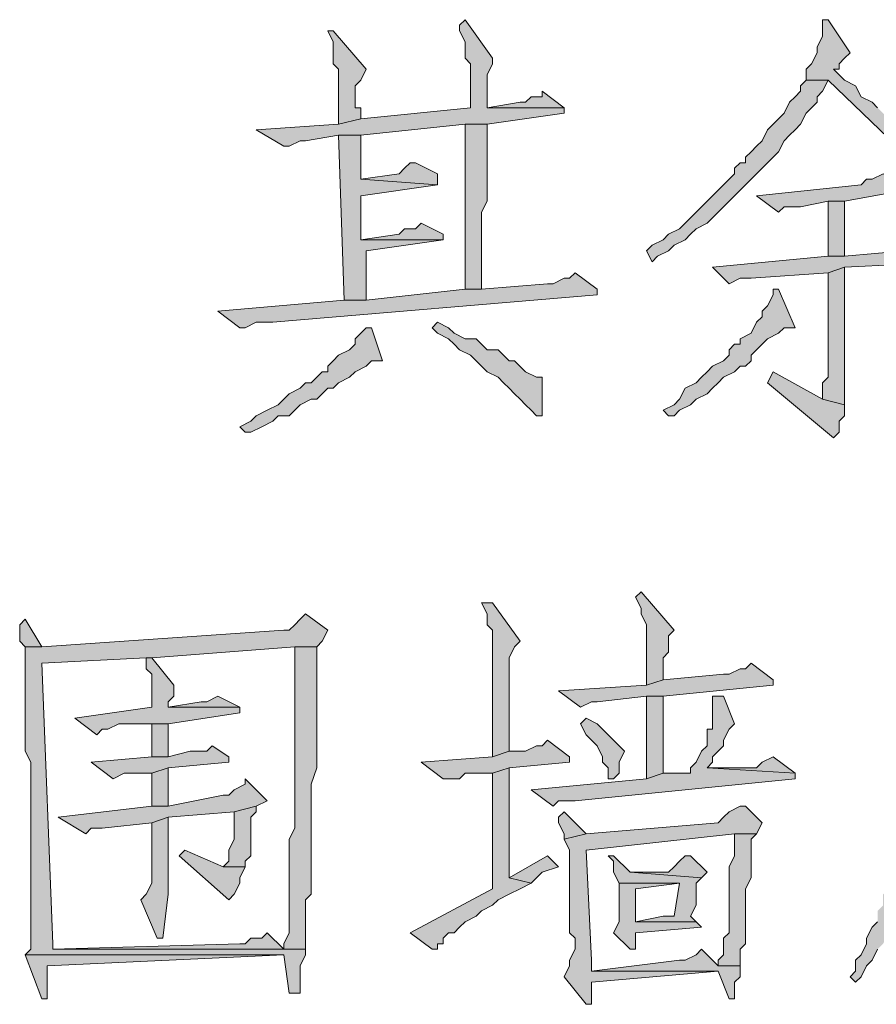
# Model space of a CAD drawing. Extents: x 566443 to 590371, y 3845226 to 3876576.
# Tile 58 of 221: x 586468.65 to 586475.24, y 3853882.23 to 3853889.81. Entities that reach past the tile are written whole.
import ezdxf

# ---------------------------------------------------------------- set-up
doc = ezdxf.new("R2010")
doc.units = 0
doc.layers.add('C00-00-00', color=7, linetype='CONTINUOUS')

msp = doc.modelspace()

# ---------------------------------------------------------------- hatches: boundary and pattern name
at = {"layer": 'C00-00-00'}
h = msp.add_hatch(color=256, dxfattribs=at)
h.dxf.hatch_style = 2
h.paths.add_polyline_path([(586472.0749, 3853889.8096), (586472.0326, 3853889.7673), (586472.0326, 3853889.7249), (586472.0749, 3853889.6403), (586472.0749, 3853889.5133), (586472.1172, 3853889.4709), (586472.1172, 3853889.1323), (586471.2706, 3853889.0476), (586471.1012, 3853889.0053), (586470.4662, 3853888.9629), (586470.6779, 3853888.8359), (586470.7202, 3853888.8359), (586470.8049, 3853888.8783), (586470.8472, 3853888.8783), (586471.1012, 3853888.9206), (586471.2706, 3853888.9206), (586472.0749, 3853889.0053), (586472.2442, 3853889.0053), (586472.8369, 3853889.0899), (586472.8369, 3853889.1323), (586472.2442, 3853889.1323), (586472.2442, 3853889.2593), (586472.2442, 3853889.3863), (586472.2866, 3853889.4709), (586472.2866, 3853889.5133)])
h = msp.add_hatch(color=256, dxfattribs=at)
h.dxf.hatch_style = 2
h.paths.add_polyline_path([(586474.8689, 3853889.8096), (586474.8266, 3853889.8096), (586474.8266, 3853889.7673), (586474.8266, 3853889.6826), (586474.7842, 3853889.5979), (586474.7842, 3853889.5556), (586474.7419, 3853889.4709), (586474.6996, 3853889.4286), (586474.6996, 3853889.3439), (586474.8689, 3853889.3439), (586475.9272, 3853888.3279), (586476.4776, 3853888.3703), (586476.4776, 3853888.4549), (586476.3929, 3853888.4549), (586476.2659, 3853888.4549), (586476.2236, 3853888.4973), (586476.1389, 3853888.4973), (586476.0966, 3853888.5396), (586476.0119, 3853888.5396), (586475.9696, 3853888.5819), (586475.9272, 3853888.6243), (586475.8849, 3853888.6243), (586475.8426, 3853888.6666), (586475.8002, 3853888.6666), (586475.8002, 3853888.7089), (586475.7579, 3853888.7089), (586475.7156, 3853888.7513), (586475.6732, 3853888.7936), (586475.6309, 3853888.7936), (586475.5886, 3853888.8359), (586475.5462, 3853888.8783), (586475.5039, 3853888.9206), (586475.4192, 3853888.9629), (586475.3769, 3853889.0053), (586475.3346, 3853889.0476), (586475.2499, 3853889.1323), (586475.2076, 3853889.1746), (586475.1229, 3853889.2169), (586475.0806, 3853889.3016), (586474.9959, 3853889.3439), (586474.9112, 3853889.4286), (586474.9536, 3853889.4286), (586474.9536, 3853889.4709), (586474.9959, 3853889.5133), (586475.0382, 3853889.5556)])
h = msp.add_hatch(color=256, dxfattribs=at)
h.dxf.hatch_style = 2
h.paths.add_polyline_path([(586471.0589, 3853889.7249), (586471.0166, 3853889.7249), (586471.0589, 3853889.6403), (586471.0589, 3853889.4709), (586471.1012, 3853889.4286), (586471.1012, 3853889.0053), (586471.2706, 3853889.0476), (586471.2706, 3853889.1323), (586471.2282, 3853889.1323), (586471.2282, 3853889.3016), (586471.2706, 3853889.3439), (586471.3129, 3853889.4286)])
h = msp.add_hatch(color=256, dxfattribs=at)
h.dxf.hatch_style = 2
h.paths.add_polyline_path([(586474.6996, 3853889.3439), (586474.6572, 3853889.3016), (586474.6572, 3853889.2593), (586474.6149, 3853889.2169), (586474.5726, 3853889.1746), (586474.5302, 3853889.0899), (586474.4879, 3853889.0476), (586474.4456, 3853889.0053), (586474.4032, 3853888.9629), (586474.3609, 3853888.8783), (586474.3186, 3853888.8359), (586474.2762, 3853888.7936), (586474.2339, 3853888.7513), (586474.2339, 3853888.7089), (586474.1916, 3853888.7089), (586474.1492, 3853888.6666), (586474.1492, 3853888.6243), (586474.1069, 3853888.5819), (586474.0646, 3853888.5396), (586474.0222, 3853888.4973), (586473.9799, 3853888.4549), (586473.8952, 3853888.3703), (586473.8529, 3853888.3279), (586473.8106, 3853888.2856), (586473.7682, 3853888.2433), (586473.7259, 3853888.2009), (586473.6412, 3853888.1586), (586473.5989, 3853888.1163), (586473.5142, 3853888.0739), (586473.4719, 3853888.0316), (586473.5142, 3853887.9469), (586473.5566, 3853887.9893), (586473.6412, 3853888.0316), (586473.6836, 3853888.0739), (586473.7682, 3853888.1163), (586473.8106, 3853888.1586), (586473.8529, 3853888.2009), (586473.9376, 3853888.2433), (586473.9799, 3853888.2856), (586474.0222, 3853888.3279), (586474.0646, 3853888.3703), (586474.1069, 3853888.4126), (586474.1492, 3853888.4549), (586474.1916, 3853888.4973), (586474.2339, 3853888.5396), (586474.2762, 3853888.5819), (586474.3186, 3853888.6243), (586474.3609, 3853888.6666), (586474.4032, 3853888.7089), (586474.4456, 3853888.7513), (586474.4879, 3853888.7936), (586474.5302, 3853888.8783), (586474.5726, 3853888.9206), (586474.6149, 3853888.9629), (586474.6572, 3853889.0053), (586474.6996, 3853889.0899), (586474.7419, 3853889.1323), (586474.7842, 3853889.1746), (586474.7842, 3853889.2169), (586474.8266, 3853889.2593), (586474.8689, 3853889.3439)])
h = msp.add_hatch(color=256, dxfattribs=at)
h.dxf.hatch_style = 2
h.paths.add_polyline_path([(586472.6676, 3853889.2593), (586472.6676, 3853889.2169), (586472.5829, 3853889.2169), (586472.5406, 3853889.1746), (586472.4982, 3853889.1746), (586472.2442, 3853889.1323), (586472.8369, 3853889.1323)])
h = msp.add_hatch(color=256, dxfattribs=at)
h.dxf.hatch_style = 2
h.paths.add_polyline_path([(586472.2442, 3853889.0053), (586472.0749, 3853889.0053), (586472.0749, 3853887.7353), (586472.2019, 3853887.7353), (586472.2019, 3853887.8623), (586472.2019, 3853888.3279), (586472.2442, 3853888.4126)])
h = msp.add_hatch(color=256, dxfattribs=at)
h.dxf.hatch_style = 2
h.paths.add_polyline_path([(586471.2706, 3853888.9206), (586471.1012, 3853888.9206), (586471.1436, 3853887.6506), (586471.3129, 3853887.6506), (586471.3129, 3853887.6929), (586471.3129, 3853888.0316), (586471.9056, 3853888.1163), (586471.2706, 3853888.1163), (586471.2706, 3853888.1586), (586471.2706, 3853888.4549), (586471.8632, 3853888.5396), (586471.2706, 3853888.5819)])
h = msp.add_hatch(color=256, dxfattribs=at)
h.dxf.hatch_style = 2
h.paths.add_polyline_path([(586471.6939, 3853888.7089), (586471.6516, 3853888.7089), (586471.6092, 3853888.6666), (586471.5669, 3853888.6243), (586471.2706, 3853888.5819), (586471.8632, 3853888.5396), (586471.8632, 3853888.6243)])
h = msp.add_hatch(color=256, dxfattribs=at)
h.dxf.hatch_style = 2
h.paths.add_polyline_path([(586475.2922, 3853888.6243), (586475.2076, 3853888.5819), (586475.1652, 3853888.5819), (586475.1229, 3853888.5396), (586474.3186, 3853888.4549), (586474.4879, 3853888.3279), (586474.5302, 3853888.3703), (586474.6572, 3853888.3703), (586474.8689, 3853888.4126), (586474.9959, 3853888.4126), (586475.4616, 3853888.4973), (586475.4616, 3853888.5396)])
h = msp.add_hatch(color=256, dxfattribs=at)
h.dxf.hatch_style = 2
h.paths.add_polyline_path([(586474.9959, 3853887.9893), (586474.9959, 3853888.4126), (586474.8689, 3853888.4126), (586474.8689, 3853887.9893)])
h = msp.add_hatch(color=256, dxfattribs=at)
h.dxf.hatch_style = 2
h.paths.add_polyline_path([(586471.7362, 3853888.2433), (586471.6939, 3853888.2009), (586471.6092, 3853888.2009), (586471.5669, 3853888.1586), (586471.2706, 3853888.1163), (586471.9056, 3853888.1163), (586471.9056, 3853888.1586)])
h = msp.add_hatch(color=256, dxfattribs=at)
h.dxf.hatch_style = 2
h.paths.add_polyline_path([(586475.6732, 3853888.1163), (586475.6309, 3853888.1163), (586475.5886, 3853888.0739), (586475.5039, 3853888.0739), (586475.4616, 3853888.0316), (586474.9959, 3853887.9893), (586474.8689, 3853887.9893), (586473.9799, 3853887.9046), (586474.1069, 3853887.7776), (586474.1916, 3853887.8199), (586474.2762, 3853887.8199), (586474.8689, 3853887.8623), (586474.9959, 3853887.9046), (586475.8426, 3853887.9469), (586475.8426, 3853888.0316)])
h = msp.add_hatch(color=256, dxfattribs=at)
h.dxf.hatch_style = 2
h.paths.add_polyline_path([(586472.9216, 3853887.8623), (586472.8792, 3853887.8199), (586472.8369, 3853887.8199), (586472.7522, 3853887.7776), (586472.7099, 3853887.7776), (586472.2019, 3853887.7353), (586472.0749, 3853887.7353), (586471.3129, 3853887.6506), (586471.1436, 3853887.6506), (586470.1699, 3853887.5659), (586470.3392, 3853887.4389), (586470.3816, 3853887.4389), (586470.4662, 3853887.4813), (586470.5932, 3853887.4813), (586473.0909, 3853887.6929), (586473.0909, 3853887.7353)])
h = msp.add_hatch(color=256, dxfattribs=at)
h.dxf.hatch_style = 2
h.paths.add_polyline_path([(586474.9959, 3853887.9046), (586474.8689, 3853887.8623), (586474.8689, 3853887.0579), (586474.8266, 3853887.0156), (586474.8266, 3853886.8886), (586474.9959, 3853886.8463)])
h = msp.add_hatch(color=256, dxfattribs=at)
h.dxf.hatch_style = 2
h.paths.add_polyline_path([(586474.4879, 3853887.7353), (586474.4456, 3853887.7353), (586474.4456, 3853887.6929), (586474.4032, 3853887.6083), (586474.3609, 3853887.5659), (586474.3609, 3853887.5236), (586474.3186, 3853887.4813), (586474.2762, 3853887.3966), (586474.1916, 3853887.3543), (586474.1916, 3853887.3119), (586474.1492, 3853887.3119), (586474.1069, 3853887.2696), (586474.1069, 3853887.2273), (586474.0646, 3853887.1849), (586473.9799, 3853887.1426), (586473.9376, 3853887.1003), (586473.8952, 3853887.0579), (586473.8529, 3853887.0156), (586473.7682, 3853886.9733), (586473.7259, 3853886.8886), (586473.6836, 3853886.8463), (586473.5989, 3853886.8039), (586473.6412, 3853886.7616), (586473.6836, 3853886.7616), (586473.7259, 3853886.8039), (586473.8106, 3853886.8463), (586473.8529, 3853886.8886), (586473.9376, 3853886.9309), (586473.9799, 3853886.9733), (586474.0222, 3853887.0156), (586474.0646, 3853887.0579), (586474.1492, 3853887.1003), (586474.1916, 3853887.1426), (586474.2339, 3853887.1426), (586474.2762, 3853887.1849), (586474.2762, 3853887.2273), (586474.3609, 3853887.3119), (586474.4032, 3853887.3543), (586474.4879, 3853887.3966), (586474.5302, 3853887.4389), (586474.6149, 3853887.4389)])
h = msp.add_hatch(color=256, dxfattribs=at)
h.dxf.hatch_style = 2
h.paths.add_polyline_path([(586471.8632, 3853887.4813), (586471.8209, 3853887.4389), (586471.8632, 3853887.3966), (586471.9479, 3853887.3543), (586471.9902, 3853887.3119), (586472.0326, 3853887.2696), (586472.1172, 3853887.2273), (586472.1596, 3853887.1849), (586472.2019, 3853887.1426), (586472.2442, 3853887.1003), (586472.3289, 3853887.0579), (586472.3712, 3853887.0156), (586472.4136, 3853886.9733), (586472.4559, 3853886.9309), (586472.4982, 3853886.8886), (586472.5406, 3853886.8463), (586472.5829, 3853886.8039), (586472.6252, 3853886.7616), (586472.6676, 3853886.7616), (586472.6676, 3853886.8463), (586472.6676, 3853887.0579), (586472.6252, 3853887.0579), (586472.5406, 3853887.1003), (586472.4559, 3853887.1849), (586472.4136, 3853887.1849), (586472.3712, 3853887.2273), (586472.3289, 3853887.2696), (586472.2442, 3853887.2696), (586472.2019, 3853887.3119), (586472.1596, 3853887.3543), (586472.0749, 3853887.3543), (586471.9902, 3853887.3966), (586471.9479, 3853887.4389)])
h = msp.add_hatch(color=256, dxfattribs=at)
h.dxf.hatch_style = 2
h.paths.add_polyline_path([(586471.3129, 3853887.4389), (586471.2706, 3853887.3966), (586471.2282, 3853887.3543), (586471.2282, 3853887.3119), (586471.1859, 3853887.2696), (586471.1012, 3853887.2273), (586471.0589, 3853887.1849), (586471.0166, 3853887.1426), (586471.0166, 3853887.1003), (586470.9742, 3853887.1003), (586470.9319, 3853887.0579), (586470.8896, 3853887.0156), (586470.8472, 3853887.0156), (586470.8049, 3853886.9733), (586470.7202, 3853886.9309), (586470.6779, 3853886.8886), (586470.6356, 3853886.8463), (586470.5509, 3853886.8039), (586470.4662, 3853886.7616), (586470.4239, 3853886.7193), (586470.3392, 3853886.6769), (586470.3816, 3853886.6346), (586470.4239, 3853886.6346), (586470.5086, 3853886.6769), (586470.5932, 3853886.7193), (586470.6356, 3853886.7616), (586470.7202, 3853886.7616), (586470.7626, 3853886.8039), (586470.8049, 3853886.8463), (586470.8896, 3853886.8886), (586470.9319, 3853886.8886), (586470.9742, 3853886.9309), (586471.0166, 3853886.9733), (586471.0589, 3853886.9733), (586471.1012, 3853887.0156), (586471.1859, 3853887.0579), (586471.2282, 3853887.1003), (586471.3129, 3853887.1426), (586471.3552, 3853887.1849), (586471.4399, 3853887.1849), (586471.3552, 3853887.4389)])
h = msp.add_hatch(color=256, dxfattribs=at)
h.dxf.hatch_style = 2
h.paths.add_polyline_path([(586474.4456, 3853887.1003), (586474.4032, 3853887.0156), (586474.9112, 3853886.5923), (586474.9536, 3853886.6346), (586474.9536, 3853886.7193), (586474.9959, 3853886.7616), (586474.9959, 3853886.8463), (586474.8266, 3853886.8886)])
h = msp.add_hatch(color=256, dxfattribs=at)
h.dxf.hatch_style = 2
h.paths.add_polyline_path([(586473.4296, 3853885.4069), (586473.3872, 3853885.3646), (586473.4296, 3853885.2799), (586473.4296, 3853885.2376), (586473.4719, 3853885.1529), (586473.4719, 3853884.6873), (586473.5989, 3853884.7296), (586473.5989, 3853884.8989), (586473.6412, 3853884.9413), (586473.6412, 3853885.0683), (586473.6836, 3853885.1106)])
h = msp.add_hatch(color=256, dxfattribs=at)
h.dxf.hatch_style = 2
h.paths.add_polyline_path([(586472.2866, 3853885.3223), (586472.2019, 3853885.3223), (586472.2442, 3853885.2376), (586472.2442, 3853885.1529), (586472.2866, 3853885.1106), (586472.2866, 3853884.1369), (586472.4136, 3853884.1793), (586472.4136, 3853884.8566), (586472.4136, 3853884.8989), (586472.4559, 3853884.9836), (586472.4982, 3853885.0259)])
h = msp.add_hatch(color=256, dxfattribs=at)
h.dxf.hatch_style = 2
h.paths.add_polyline_path([(586477.3666, 3853885.2799), (586477.3666, 3853885.2376), (586477.2819, 3853885.1953), (586477.2396, 3853885.1953), (586477.1972, 3853885.1529), (586475.6732, 3853885.0683), (586475.5462, 3853884.9836), (586475.5462, 3853884.2216), (586475.5039, 3853884.1369), (586475.5039, 3853883.8406), (586475.4616, 3853883.7983), (586475.4616, 3853883.5866), (586475.4192, 3853883.5443), (586475.4192, 3853883.3749), (586475.3769, 3853883.2903), (586475.3769, 3853883.2479), (586475.3346, 3853883.2056), (586475.3346, 3853883.1209), (586475.2922, 3853883.0786), (586475.2922, 3853882.9939), (586475.2499, 3853882.9516), (586475.2499, 3853882.8669), (586475.2076, 3853882.8246), (586475.1652, 3853882.7399), (586475.1652, 3853882.6976), (586475.1229, 3853882.6129), (586475.0806, 3853882.5706), (586475.0806, 3853882.4859), (586475.0382, 3853882.4436), (586475.0806, 3853882.4013), (586475.1229, 3853882.4436), (586475.1652, 3853882.5283), (586475.2076, 3853882.5706), (586475.2499, 3853882.6553), (586475.2922, 3853882.6976), (586475.3346, 3853882.7823), (586475.3346, 3853882.8246), (586475.3769, 3853882.9093), (586475.4192, 3853882.9516), (586475.4192, 3853883.0363), (586475.4616, 3853883.0786), (586475.4616, 3853883.1209), (586475.5039, 3853883.2056), (586475.5039, 3853883.2479), (586475.5462, 3853883.3326), (586475.5462, 3853883.3749), (586475.5886, 3853883.4173), (586475.5886, 3853883.5866), (586475.6309, 3853883.6289), (586475.6309, 3853883.9253), (586475.6732, 3853883.9676), (586475.6732, 3853884.6449), (586475.7156, 3853884.7296), (586475.7156, 3853884.9413), (586476.4352, 3853884.9836), (586477.5782, 3853885.1106)])
h = msp.add_hatch(color=256, dxfattribs=at)
h.dxf.hatch_style = 2
h.paths.add_polyline_path([(586468.6882, 3853885.1953), (586468.6459, 3853885.1529), (586468.6459, 3853885.0259), (586468.6882, 3853884.9836), (586468.8152, 3853884.9836)])
h = msp.add_hatch(color=256, dxfattribs=at)
h.dxf.hatch_style = 2
h.paths.add_polyline_path([(586470.8472, 3853885.2376), (586470.8049, 3853885.1953), (586470.7626, 3853885.1529), (586470.7202, 3853885.1106), (586470.6779, 3853885.1106), (586468.8152, 3853884.9836), (586468.6882, 3853884.9836), (586468.6882, 3853884.8989), (586468.6882, 3853884.1793), (586468.7306, 3853884.0946), (586468.7306, 3853883.7136), (586468.7306, 3853883.6289), (586468.7306, 3853882.6553), (586468.6882, 3853882.6129), (586470.6779, 3853882.6129), (586470.7202, 3853882.3166), (586470.8049, 3853882.3166), (586470.8049, 3853882.3589), (586470.8049, 3853882.5283), (586470.8472, 3853882.6129), (586470.8472, 3853882.6553), (586468.8999, 3853882.6553), (586468.8999, 3853882.6976), (586468.8152, 3853884.8566), (586469.6196, 3853884.8989), (586469.6619, 3853884.8989), (586470.7626, 3853884.9836), (586470.9319, 3853884.9836), (586470.9742, 3853885.0259), (586471.0166, 3853885.1106)])
h = msp.add_hatch(color=256, dxfattribs=at)
h.dxf.hatch_style = 2
h.paths.add_polyline_path([(586470.9319, 3853884.9836), (586470.7626, 3853884.9836), (586470.7626, 3853884.8566), (586470.7626, 3853883.5866), (586470.7202, 3853883.5019), (586470.7202, 3853883.0363), (586470.7202, 3853882.9939), (586470.7202, 3853882.7823), (586470.6779, 3853882.6976), (586470.6779, 3853882.6553), (586468.8999, 3853882.6553), (586470.8472, 3853882.6553), (586470.8472, 3853882.6976), (586470.8472, 3853883.0363), (586470.8896, 3853883.0786), (586470.8896, 3853883.9253), (586470.9319, 3853884.0523)])
h = msp.add_hatch(color=256, dxfattribs=at)
h.dxf.hatch_style = 2
h.paths.add_polyline_path([(586469.6619, 3853884.8989), (586469.6196, 3853884.8989), (586469.6196, 3853884.8143), (586469.6619, 3853884.7719), (586469.6619, 3853884.5179), (586469.0692, 3853884.4333), (586469.2386, 3853884.3063), (586469.2809, 3853884.3486), (586469.3232, 3853884.3486), (586469.4079, 3853884.3909), (586469.7889, 3853884.3909), (586470.3392, 3853884.4756), (586470.3392, 3853884.5179), (586469.7889, 3853884.5179), (586469.7889, 3853884.5603), (586469.8312, 3853884.6026), (586469.8312, 3853884.6873)])
h = msp.add_hatch(color=256, dxfattribs=at)
h.dxf.hatch_style = 2
h.paths.add_polyline_path([(586474.2762, 3853884.8566), (586474.2339, 3853884.8143), (586474.1916, 3853884.8143), (586474.1069, 3853884.7719), (586474.0646, 3853884.7719), (586473.5989, 3853884.7296), (586473.4719, 3853884.6873), (586472.7946, 3853884.6449), (586472.9639, 3853884.5179), (586473.0486, 3853884.5603), (586473.0909, 3853884.5603), (586473.4719, 3853884.6026), (586473.5989, 3853884.6026), (586474.4456, 3853884.6873), (586474.4456, 3853884.7296)])
h = msp.add_hatch(color=256, dxfattribs=at)
h.dxf.hatch_style = 2
h.paths.add_polyline_path([(586470.1699, 3853884.6026), (586470.0852, 3853884.5603), (586470.0429, 3853884.5603), (586469.7889, 3853884.5179), (586470.3392, 3853884.5179)])
h = msp.add_hatch(color=256, dxfattribs=at)
h.dxf.hatch_style = 2
h.paths.add_polyline_path([(586474.0646, 3853884.6026), (586473.9799, 3853884.6026), (586473.9799, 3853884.5603), (586473.9799, 3853884.3486), (586473.9376, 3853884.3486), (586473.9376, 3853884.2216), (586473.8952, 3853884.1793), (586473.8529, 3853884.0946), (586473.8106, 3853884.0523), (586473.8106, 3853884.0099), (586473.5989, 3853884.0099), (586473.4719, 3853883.9676), (586472.5829, 3853883.8829), (586472.7522, 3853883.7559), (586472.7946, 3853883.7983), (586472.9216, 3853883.7983), (586474.6149, 3853883.9676), (586474.6149, 3853884.0099), (586473.9376, 3853884.0523), (586473.9799, 3853884.0946), (586473.9799, 3853884.1369), (586474.0222, 3853884.1793), (586474.0646, 3853884.2216), (586474.0646, 3853884.2639), (586474.1069, 3853884.3486), (586474.1492, 3853884.3909)])
h = msp.add_hatch(color=256, dxfattribs=at)
h.dxf.hatch_style = 2
h.paths.add_polyline_path([(586473.5989, 3853884.6026), (586473.4719, 3853884.6026), (586473.4719, 3853883.9676), (586473.5989, 3853884.0099)])
h = msp.add_hatch(color=256, dxfattribs=at)
h.dxf.hatch_style = 2
h.paths.add_polyline_path([(586469.7889, 3853884.3909), (586469.6619, 3853884.3909), (586469.6619, 3853884.3486), (586469.6619, 3853884.1369), (586469.7889, 3853884.1369)])
h = msp.add_hatch(color=256, dxfattribs=at)
h.dxf.hatch_style = 2
h.paths.add_polyline_path([(586473.0062, 3853884.4333), (586472.9639, 3853884.3909), (586473.0062, 3853884.3063), (586473.0486, 3853884.2639), (586473.0909, 3853884.2216), (586473.1332, 3853884.1369), (586473.1332, 3853884.0946), (586473.1756, 3853884.0523), (586473.1756, 3853883.9676), (586473.2179, 3853883.9676), (586473.2602, 3853884.0099), (586473.2602, 3853884.0946), (586473.3026, 3853884.1793), (586473.2602, 3853884.2216), (586473.2179, 3853884.2639), (586473.1756, 3853884.3063), (586473.1332, 3853884.3486), (586473.0909, 3853884.3909)])
h = msp.add_hatch(color=256, dxfattribs=at)
h.dxf.hatch_style = 2
h.paths.add_polyline_path([(586470.1276, 3853884.2216), (586470.0852, 3853884.1793), (586469.9582, 3853884.1793), (586469.7889, 3853884.1369), (586469.6619, 3853884.1369), (586469.1962, 3853884.0946), (586469.3656, 3853883.9676), (586469.4502, 3853884.0099), (586469.6619, 3853884.0099), (586469.7889, 3853884.0523), (586470.2546, 3853884.0946), (586470.2546, 3853884.1369)])
h = msp.add_hatch(color=256, dxfattribs=at)
h.dxf.hatch_style = 2
h.paths.add_polyline_path([(586472.7099, 3853884.2639), (586472.6676, 3853884.2216), (586472.6252, 3853884.2216), (586472.5406, 3853884.1793), (586472.4136, 3853884.1793), (586472.2866, 3853884.1369), (586471.7362, 3853884.0946), (586471.9056, 3853883.9676), (586472.0326, 3853883.9676), (586472.0749, 3853884.0099), (586472.2866, 3853884.0099), (586472.4136, 3853884.0523), (586472.8792, 3853884.0946), (586472.8792, 3853884.1369)])
h = msp.add_hatch(color=256, dxfattribs=at)
h.dxf.hatch_style = 2
h.paths.add_polyline_path([(586474.4456, 3853884.1369), (586474.3609, 3853884.0946), (586474.3186, 3853884.0523), (586473.9376, 3853884.0523), (586474.6149, 3853884.0099)])
h = msp.add_hatch(color=256, dxfattribs=at)
h.dxf.hatch_style = 2
h.paths.add_polyline_path([(586469.7889, 3853884.0523), (586469.6619, 3853884.0099), (586469.6619, 3853883.7559), (586469.7889, 3853883.7559)])
h = msp.add_hatch(color=256, dxfattribs=at)
h.dxf.hatch_style = 2
h.paths.add_polyline_path([(586472.4136, 3853884.0523), (586472.2866, 3853884.0099), (586472.2866, 3853883.1209), (586471.6516, 3853882.7823), (586471.8209, 3853882.6553), (586471.8632, 3853882.6553), (586471.8632, 3853882.6976), (586471.9056, 3853882.6976), (586471.9056, 3853882.7399), (586471.9479, 3853882.7823), (586471.9902, 3853882.7823), (586472.0326, 3853882.8246), (586472.0749, 3853882.8669), (586472.1596, 3853882.9093), (586472.2019, 3853882.9516), (586472.2866, 3853882.9939), (586472.3289, 3853883.0363), (586472.4136, 3853883.0786), (586472.4982, 3853883.1209), (586472.5829, 3853883.1633), (586472.4136, 3853883.2056), (586472.4136, 3853883.6289), (586472.4136, 3853883.7136)])
h = msp.add_hatch(color=256, dxfattribs=at)
h.dxf.hatch_style = 2
h.paths.add_polyline_path([(586470.3816, 3853883.9676), (586470.3816, 3853883.9253), (586470.2969, 3853883.8829), (586470.2546, 3853883.8406), (586470.2122, 3853883.8406), (586469.7889, 3853883.7559), (586469.6619, 3853883.7559), (586468.9422, 3853883.6713), (586469.1539, 3853883.5443), (586469.1962, 3853883.5866), (586469.2809, 3853883.5866), (586469.6619, 3853883.6289), (586469.7889, 3853883.6713), (586470.2969, 3853883.7136), (586470.4662, 3853883.7559), (586470.5509, 3853883.7983)])
h = msp.add_hatch(color=256, dxfattribs=at)
h.dxf.hatch_style = 2
h.paths.add_polyline_path([(586470.4662, 3853883.7559), (586470.2969, 3853883.7136), (586470.2969, 3853883.5019), (586470.2546, 3853883.4173), (586470.2546, 3853883.3326), (586470.2122, 3853883.2903), (586470.3816, 3853883.2903), (586470.3816, 3853883.3326), (586470.4239, 3853883.3749), (586470.4239, 3853883.6713), (586470.4662, 3853883.7136)])
h = msp.add_hatch(color=256, dxfattribs=at)
h.dxf.hatch_style = 2
h.paths.add_polyline_path([(586474.2339, 3853883.7559), (586474.1916, 3853883.7559), (586474.1069, 3853883.7136), (586474.0646, 3853883.6713), (586474.0222, 3853883.6289), (586473.0062, 3853883.5443), (586472.8369, 3853883.5019), (586472.8792, 3853883.4173), (586472.8792, 3853882.7823), (586472.9216, 3853882.7399), (586472.9216, 3853882.6553), (586472.8792, 3853882.5706), (586472.8792, 3853882.5283), (586472.8369, 3853882.4436), (586473.0062, 3853882.2319), (586473.0486, 3853882.2319), (586473.0486, 3853882.4013), (586474.0222, 3853882.4859), (586473.0486, 3853882.4859), (586473.0486, 3853882.5706), (586473.0062, 3853883.4173), (586474.1492, 3853883.5443), (586474.3186, 3853883.5443), (586474.3609, 3853883.6289)])
h = msp.add_hatch(color=256, dxfattribs=at)
h.dxf.hatch_style = 2
h.paths.add_polyline_path([(586472.8369, 3853883.7136), (586472.7946, 3853883.6713), (586472.7946, 3853883.6289), (586472.8369, 3853883.5443), (586472.8369, 3853883.5019), (586473.0062, 3853883.5443)])
h = msp.add_hatch(color=256, dxfattribs=at)
h.dxf.hatch_style = 2
h.paths.add_polyline_path([(586469.7889, 3853883.6713), (586469.6619, 3853883.6289), (586469.6619, 3853883.1633), (586469.6196, 3853883.0786), (586469.5772, 3853883.0363), (586469.7042, 3853882.7399), (586469.7466, 3853882.7399), (586469.7889, 3853883.0786)])
h = msp.add_hatch(color=256, dxfattribs=at)
h.dxf.hatch_style = 2
h.paths.add_polyline_path([(586474.3186, 3853883.5443), (586474.1492, 3853883.5443), (586474.1492, 3853883.5019), (586474.1492, 3853883.3749), (586474.1069, 3853883.2903), (586474.1069, 3853882.7823), (586474.0646, 3853882.7399), (586474.0646, 3853882.6129), (586474.0222, 3853882.5706), (586474.0222, 3853882.5283), (586474.1916, 3853882.5283), (586474.1916, 3853882.6553), (586474.2339, 3853882.6976), (586474.2339, 3853882.9093), (586474.2339, 3853882.9939), (586474.2339, 3853883.1209), (586474.2762, 3853883.2056), (586474.2762, 3853883.5019)])
h = msp.add_hatch(color=256, dxfattribs=at)
h.dxf.hatch_style = 2
h.paths.add_polyline_path([(586469.9159, 3853883.4173), (586469.8736, 3853883.3749), (586470.2546, 3853883.0363), (586470.2969, 3853883.0786), (586470.3392, 3853883.1633), (586470.3392, 3853883.2056), (586470.3816, 3853883.2903), (586470.2122, 3853883.2903)])
h = msp.add_hatch(color=256, dxfattribs=at)
h.dxf.hatch_style = 2
h.paths.add_polyline_path([(586472.7099, 3853883.3749), (586472.4136, 3853883.2056), (586472.5829, 3853883.1633), (586472.6676, 3853883.2479), (586472.7946, 3853883.2903)])
h = msp.add_hatch(color=256, dxfattribs=at)
h.dxf.hatch_style = 2
h.paths.add_polyline_path([(586473.2179, 3853883.3749), (586473.1756, 3853883.3749), (586473.2179, 3853883.3326), (586473.2179, 3853883.2479), (586473.2602, 3853883.1633), (586473.7259, 3853883.1633), (586473.6836, 3853882.9093), (586473.5989, 3853882.9093), (586473.3872, 3853882.8669), (586473.8529, 3853882.8669), (586473.8106, 3853882.9093), (586473.8529, 3853882.9939), (586473.8529, 3853883.1633), (586473.8952, 3853883.2056), (586473.3449, 3853883.2479)])
h = msp.add_hatch(color=256, dxfattribs=at)
h.dxf.hatch_style = 2
h.paths.add_polyline_path([(586473.8106, 3853883.3749), (586473.7682, 3853883.3749), (586473.7259, 3853883.3326), (586473.6836, 3853883.2903), (586473.6412, 3853883.2479), (586473.3449, 3853883.2479), (586473.8952, 3853883.2056), (586473.9376, 3853883.2479)])
h = msp.add_hatch(color=256, dxfattribs=at)
h.dxf.hatch_style = 2
h.paths.add_polyline_path([(586473.2602, 3853883.1633), (586473.2602, 3853882.8669), (586473.2179, 3853882.7823), (586473.3449, 3853882.6553), (586473.3872, 3853882.6553), (586473.3872, 3853882.6976), (586473.3872, 3853882.7823), (586473.8952, 3853882.8246), (586473.8529, 3853882.8669), (586473.3872, 3853882.8669), (586473.3872, 3853882.9093), (586473.3872, 3853883.1209), (586473.7259, 3853883.1633)])
h = msp.add_hatch(color=256, dxfattribs=at)
h.dxf.hatch_style = 2
h.paths.add_polyline_path([(586470.5509, 3853882.7823), (586470.5086, 3853882.7399), (586470.4239, 3853882.7399), (586470.3816, 3853882.6976), (586470.3392, 3853882.6976), (586468.8999, 3853882.6553), (586470.6779, 3853882.6553)])
h = msp.add_hatch(color=256, dxfattribs=at)
h.dxf.hatch_style = 2
h.paths.add_polyline_path([(586473.8952, 3853882.6553), (586473.8529, 3853882.6129), (586473.7682, 3853882.5706), (586473.7259, 3853882.5706), (586473.0486, 3853882.4859), (586474.0222, 3853882.4859), (586474.1069, 3853882.2743), (586474.1492, 3853882.2743), (586474.1492, 3853882.3166), (586474.1492, 3853882.4013), (586474.1916, 3853882.4436), (586474.1916, 3853882.5283), (586474.0222, 3853882.5283)])
h = msp.add_hatch(color=256, dxfattribs=at)
h.dxf.hatch_style = 2
h.paths.add_polyline_path([(586468.6882, 3853882.6129), (586468.8152, 3853882.2743), (586468.8576, 3853882.2743), (586468.8576, 3853882.5283), (586470.6779, 3853882.6129)])

# ---------------------------------------------------------------- linework, layer by layer
at = {"layer": 'C00-00-00', "lineweight": 0}
for points in [[(586472.0749, 3853889.8096), (586472.0326, 3853889.7673), (586472.0326, 3853889.7249), (586472.0749, 3853889.6403), (586472.0749, 3853889.5133), (586472.1172, 3853889.4709), (586472.1172, 3853889.1323), (586471.2706, 3853889.0476), (586471.1012, 3853889.0053), (586470.4662, 3853888.9629), (586470.6779, 3853888.8359), (586470.7202, 3853888.8359), (586470.8049, 3853888.8783), (586470.8472, 3853888.8783), (586471.1012, 3853888.9206), (586471.2706, 3853888.9206), (586472.0749, 3853889.0053), (586472.2442, 3853889.0053), (586472.8369, 3853889.0899), (586472.8369, 3853889.1323), (586472.2442, 3853889.1323), (586472.2442, 3853889.2593), (586472.2442, 3853889.3863), (586472.2866, 3853889.4709), (586472.2866, 3853889.5133)], [(586471.0589, 3853889.7249), (586471.0166, 3853889.7249), (586471.0589, 3853889.6403), (586471.0589, 3853889.4709), (586471.1012, 3853889.4286), (586471.1012, 3853889.0053), (586471.2706, 3853889.0476), (586471.2706, 3853889.1323), (586471.2282, 3853889.1323), (586471.2282, 3853889.3016), (586471.2706, 3853889.3439), (586471.3129, 3853889.4286)], [(586474.6996, 3853889.3439), (586474.6572, 3853889.3016), (586474.6572, 3853889.2593), (586474.6149, 3853889.2169), (586474.5726, 3853889.1746), (586474.5302, 3853889.0899), (586474.4879, 3853889.0476), (586474.4456, 3853889.0053), (586474.4032, 3853888.9629), (586474.3609, 3853888.8783), (586474.3186, 3853888.8359), (586474.2762, 3853888.7936), (586474.2339, 3853888.7513), (586474.2339, 3853888.7089), (586474.1916, 3853888.7089), (586474.1492, 3853888.6666), (586474.1492, 3853888.6243), (586474.1069, 3853888.5819), (586474.0646, 3853888.5396), (586474.0222, 3853888.4973), (586473.9799, 3853888.4549), (586473.8952, 3853888.3703), (586473.8529, 3853888.3279), (586473.8106, 3853888.2856), (586473.7682, 3853888.2433), (586473.7259, 3853888.2009), (586473.6412, 3853888.1586), (586473.5989, 3853888.1163), (586473.5142, 3853888.0739), (586473.4719, 3853888.0316), (586473.5142, 3853887.9469), (586473.5566, 3853887.9893), (586473.6412, 3853888.0316), (586473.6836, 3853888.0739), (586473.7682, 3853888.1163), (586473.8106, 3853888.1586), (586473.8529, 3853888.2009), (586473.9376, 3853888.2433), (586473.9799, 3853888.2856), (586474.0222, 3853888.3279), (586474.0646, 3853888.3703), (586474.1069, 3853888.4126), (586474.1492, 3853888.4549), (586474.1916, 3853888.4973), (586474.2339, 3853888.5396), (586474.2762, 3853888.5819), (586474.3186, 3853888.6243), (586474.3609, 3853888.6666), (586474.4032, 3853888.7089), (586474.4456, 3853888.7513), (586474.4879, 3853888.7936), (586474.5302, 3853888.8783), (586474.5726, 3853888.9206), (586474.6149, 3853888.9629), (586474.6572, 3853889.0053), (586474.6996, 3853889.0899), (586474.7419, 3853889.1323), (586474.7842, 3853889.1746), (586474.7842, 3853889.2169), (586474.8266, 3853889.2593), (586474.8689, 3853889.3439)], [(586472.6676, 3853889.2593), (586472.6676, 3853889.2169), (586472.5829, 3853889.2169), (586472.5406, 3853889.1746), (586472.4982, 3853889.1746), (586472.2442, 3853889.1323), (586472.8369, 3853889.1323)], [(586472.2442, 3853889.0053), (586472.0749, 3853889.0053), (586472.0749, 3853887.7353), (586472.2019, 3853887.7353), (586472.2019, 3853887.8623), (586472.2019, 3853888.3279), (586472.2442, 3853888.4126)], [(586471.2706, 3853888.9206), (586471.1012, 3853888.9206), (586471.1436, 3853887.6506), (586471.3129, 3853887.6506), (586471.3129, 3853887.6929), (586471.3129, 3853888.0316), (586471.9056, 3853888.1163), (586471.2706, 3853888.1163), (586471.2706, 3853888.1586), (586471.2706, 3853888.4549), (586471.8632, 3853888.5396), (586471.2706, 3853888.5819)], [(586471.6939, 3853888.7089), (586471.6516, 3853888.7089), (586471.6092, 3853888.6666), (586471.5669, 3853888.6243), (586471.2706, 3853888.5819), (586471.8632, 3853888.5396), (586471.8632, 3853888.6243)], [(586475.2922, 3853888.6243), (586475.2076, 3853888.5819), (586475.1652, 3853888.5819), (586475.1229, 3853888.5396), (586474.3186, 3853888.4549), (586474.4879, 3853888.3279), (586474.5302, 3853888.3703), (586474.6572, 3853888.3703), (586474.8689, 3853888.4126), (586474.9959, 3853888.4126), (586475.4616, 3853888.4973), (586475.4616, 3853888.5396)], [(586474.9959, 3853887.9893), (586474.9959, 3853888.4126), (586474.8689, 3853888.4126), (586474.8689, 3853887.9893)], [(586471.7362, 3853888.2433), (586471.6939, 3853888.2009), (586471.6092, 3853888.2009), (586471.5669, 3853888.1586), (586471.2706, 3853888.1163), (586471.9056, 3853888.1163), (586471.9056, 3853888.1586)], [(586475.6732, 3853888.1163), (586475.6309, 3853888.1163), (586475.5886, 3853888.0739), (586475.5039, 3853888.0739), (586475.4616, 3853888.0316), (586474.9959, 3853887.9893), (586474.8689, 3853887.9893), (586473.9799, 3853887.9046), (586474.1069, 3853887.7776), (586474.1916, 3853887.8199), (586474.2762, 3853887.8199), (586474.8689, 3853887.8623), (586474.9959, 3853887.9046), (586475.8426, 3853887.9469), (586475.8426, 3853888.0316)], [(586472.9216, 3853887.8623), (586472.8792, 3853887.8199), (586472.8369, 3853887.8199), (586472.7522, 3853887.7776), (586472.7099, 3853887.7776), (586472.2019, 3853887.7353), (586472.0749, 3853887.7353), (586471.3129, 3853887.6506), (586471.1436, 3853887.6506), (586470.1699, 3853887.5659), (586470.3392, 3853887.4389), (586470.3816, 3853887.4389), (586470.4662, 3853887.4813), (586470.5932, 3853887.4813), (586473.0909, 3853887.6929), (586473.0909, 3853887.7353)], [(586474.9959, 3853887.9046), (586474.8689, 3853887.8623), (586474.8689, 3853887.0579), (586474.8266, 3853887.0156), (586474.8266, 3853886.8886), (586474.9959, 3853886.8463)], [(586474.4879, 3853887.7353), (586474.4456, 3853887.7353), (586474.4456, 3853887.6929), (586474.4032, 3853887.6083), (586474.3609, 3853887.5659), (586474.3609, 3853887.5236), (586474.3186, 3853887.4813), (586474.2762, 3853887.3966), (586474.1916, 3853887.3543), (586474.1916, 3853887.3119), (586474.1492, 3853887.3119), (586474.1069, 3853887.2696), (586474.1069, 3853887.2273), (586474.0646, 3853887.1849), (586473.9799, 3853887.1426), (586473.9376, 3853887.1003), (586473.8952, 3853887.0579), (586473.8529, 3853887.0156), (586473.7682, 3853886.9733), (586473.7259, 3853886.8886), (586473.6836, 3853886.8463), (586473.5989, 3853886.8039), (586473.6412, 3853886.7616), (586473.6836, 3853886.7616), (586473.7259, 3853886.8039), (586473.8106, 3853886.8463), (586473.8529, 3853886.8886), (586473.9376, 3853886.9309), (586473.9799, 3853886.9733), (586474.0222, 3853887.0156), (586474.0646, 3853887.0579), (586474.1492, 3853887.1003), (586474.1916, 3853887.1426), (586474.2339, 3853887.1426), (586474.2762, 3853887.1849), (586474.2762, 3853887.2273), (586474.3609, 3853887.3119), (586474.4032, 3853887.3543), (586474.4879, 3853887.3966), (586474.5302, 3853887.4389), (586474.6149, 3853887.4389)], [(586471.8632, 3853887.4813), (586471.8209, 3853887.4389), (586471.8632, 3853887.3966), (586471.9479, 3853887.3543), (586471.9902, 3853887.3119), (586472.0326, 3853887.2696), (586472.1172, 3853887.2273), (586472.1596, 3853887.1849), (586472.2019, 3853887.1426), (586472.2442, 3853887.1003), (586472.3289, 3853887.0579), (586472.3712, 3853887.0156), (586472.4136, 3853886.9733), (586472.4559, 3853886.9309), (586472.4982, 3853886.8886), (586472.5406, 3853886.8463), (586472.5829, 3853886.8039), (586472.6252, 3853886.7616), (586472.6676, 3853886.7616), (586472.6676, 3853886.8463), (586472.6676, 3853887.0579), (586472.6252, 3853887.0579), (586472.5406, 3853887.1003), (586472.4559, 3853887.1849), (586472.4136, 3853887.1849), (586472.3712, 3853887.2273), (586472.3289, 3853887.2696), (586472.2442, 3853887.2696), (586472.2019, 3853887.3119), (586472.1596, 3853887.3543), (586472.0749, 3853887.3543), (586471.9902, 3853887.3966), (586471.9479, 3853887.4389)], [(586471.3129, 3853887.4389), (586471.2706, 3853887.3966), (586471.2282, 3853887.3543), (586471.2282, 3853887.3119), (586471.1859, 3853887.2696), (586471.1012, 3853887.2273), (586471.0589, 3853887.1849), (586471.0166, 3853887.1426), (586471.0166, 3853887.1003), (586470.9742, 3853887.1003), (586470.9319, 3853887.0579), (586470.8896, 3853887.0156), (586470.8472, 3853887.0156), (586470.8049, 3853886.9733), (586470.7202, 3853886.9309), (586470.6779, 3853886.8886), (586470.6356, 3853886.8463), (586470.5509, 3853886.8039), (586470.4662, 3853886.7616), (586470.4239, 3853886.7193), (586470.3392, 3853886.6769), (586470.3816, 3853886.6346), (586470.4239, 3853886.6346), (586470.5086, 3853886.6769), (586470.5932, 3853886.7193), (586470.6356, 3853886.7616), (586470.7202, 3853886.7616), (586470.7626, 3853886.8039), (586470.8049, 3853886.8463), (586470.8896, 3853886.8886), (586470.9319, 3853886.8886), (586470.9742, 3853886.9309), (586471.0166, 3853886.9733), (586471.0589, 3853886.9733), (586471.1012, 3853887.0156), (586471.1859, 3853887.0579), (586471.2282, 3853887.1003), (586471.3129, 3853887.1426), (586471.3552, 3853887.1849), (586471.4399, 3853887.1849), (586471.3552, 3853887.4389)], [(586474.4456, 3853887.1003), (586474.4032, 3853887.0156), (586474.9112, 3853886.5923), (586474.9536, 3853886.6346), (586474.9536, 3853886.7193), (586474.9959, 3853886.7616), (586474.9959, 3853886.8463), (586474.8266, 3853886.8886)], [(586473.4296, 3853885.4069), (586473.3872, 3853885.3646), (586473.4296, 3853885.2799), (586473.4296, 3853885.2376), (586473.4719, 3853885.1529), (586473.4719, 3853884.6873), (586473.5989, 3853884.7296), (586473.5989, 3853884.8989), (586473.6412, 3853884.9413), (586473.6412, 3853885.0683), (586473.6836, 3853885.1106)], [(586472.2866, 3853885.3223), (586472.2019, 3853885.3223), (586472.2442, 3853885.2376), (586472.2442, 3853885.1529), (586472.2866, 3853885.1106), (586472.2866, 3853884.1369), (586472.4136, 3853884.1793), (586472.4136, 3853884.8566), (586472.4136, 3853884.8989), (586472.4559, 3853884.9836), (586472.4982, 3853885.0259)], [(586468.6882, 3853885.1953), (586468.6459, 3853885.1529), (586468.6459, 3853885.0259), (586468.6882, 3853884.9836), (586468.8152, 3853884.9836)], [(586470.8472, 3853885.2376), (586470.8049, 3853885.1953), (586470.7626, 3853885.1529), (586470.7202, 3853885.1106), (586470.6779, 3853885.1106), (586468.8152, 3853884.9836), (586468.6882, 3853884.9836), (586468.6882, 3853884.8989), (586468.6882, 3853884.1793), (586468.7306, 3853884.0946), (586468.7306, 3853883.7136), (586468.7306, 3853883.6289), (586468.7306, 3853882.6553), (586468.6882, 3853882.6129), (586470.6779, 3853882.6129), (586470.7202, 3853882.3166), (586470.8049, 3853882.3166), (586470.8049, 3853882.3589), (586470.8049, 3853882.5283), (586470.8472, 3853882.6129), (586470.8472, 3853882.6553), (586468.8999, 3853882.6553), (586468.8999, 3853882.6976), (586468.8152, 3853884.8566), (586469.6196, 3853884.8989), (586469.6619, 3853884.8989), (586470.7626, 3853884.9836), (586470.9319, 3853884.9836), (586470.9742, 3853885.0259), (586471.0166, 3853885.1106)], [(586470.9319, 3853884.9836), (586470.7626, 3853884.9836), (586470.7626, 3853884.8566), (586470.7626, 3853883.5866), (586470.7202, 3853883.5019), (586470.7202, 3853883.0363), (586470.7202, 3853882.9939), (586470.7202, 3853882.7823), (586470.6779, 3853882.6976), (586470.6779, 3853882.6553), (586468.8999, 3853882.6553), (586470.8472, 3853882.6553), (586470.8472, 3853882.6976), (586470.8472, 3853883.0363), (586470.8896, 3853883.0786), (586470.8896, 3853883.9253), (586470.9319, 3853884.0523)], [(586469.6619, 3853884.8989), (586469.6196, 3853884.8989), (586469.6196, 3853884.8143), (586469.6619, 3853884.7719), (586469.6619, 3853884.5179), (586469.0692, 3853884.4333), (586469.2386, 3853884.3063), (586469.2809, 3853884.3486), (586469.3232, 3853884.3486), (586469.4079, 3853884.3909), (586469.7889, 3853884.3909), (586470.3392, 3853884.4756), (586470.3392, 3853884.5179), (586469.7889, 3853884.5179), (586469.7889, 3853884.5603), (586469.8312, 3853884.6026), (586469.8312, 3853884.6873)], [(586474.2762, 3853884.8566), (586474.2339, 3853884.8143), (586474.1916, 3853884.8143), (586474.1069, 3853884.7719), (586474.0646, 3853884.7719), (586473.5989, 3853884.7296), (586473.4719, 3853884.6873), (586472.7946, 3853884.6449), (586472.9639, 3853884.5179), (586473.0486, 3853884.5603), (586473.0909, 3853884.5603), (586473.4719, 3853884.6026), (586473.5989, 3853884.6026), (586474.4456, 3853884.6873), (586474.4456, 3853884.7296)], [(586470.1699, 3853884.6026), (586470.0852, 3853884.5603), (586470.0429, 3853884.5603), (586469.7889, 3853884.5179), (586470.3392, 3853884.5179)], [(586474.0646, 3853884.6026), (586473.9799, 3853884.6026), (586473.9799, 3853884.5603), (586473.9799, 3853884.3486), (586473.9376, 3853884.3486), (586473.9376, 3853884.2216), (586473.8952, 3853884.1793), (586473.8529, 3853884.0946), (586473.8106, 3853884.0523), (586473.8106, 3853884.0099), (586473.5989, 3853884.0099), (586473.4719, 3853883.9676), (586472.5829, 3853883.8829), (586472.7522, 3853883.7559), (586472.7946, 3853883.7983), (586472.9216, 3853883.7983), (586474.6149, 3853883.9676), (586474.6149, 3853884.0099), (586473.9376, 3853884.0523), (586473.9799, 3853884.0946), (586473.9799, 3853884.1369), (586474.0222, 3853884.1793), (586474.0646, 3853884.2216), (586474.0646, 3853884.2639), (586474.1069, 3853884.3486), (586474.1492, 3853884.3909)], [(586473.5989, 3853884.6026), (586473.4719, 3853884.6026), (586473.4719, 3853883.9676), (586473.5989, 3853884.0099)], [(586469.7889, 3853884.3909), (586469.6619, 3853884.3909), (586469.6619, 3853884.3486), (586469.6619, 3853884.1369), (586469.7889, 3853884.1369)], [(586473.0062, 3853884.4333), (586472.9639, 3853884.3909), (586473.0062, 3853884.3063), (586473.0486, 3853884.2639), (586473.0909, 3853884.2216), (586473.1332, 3853884.1369), (586473.1332, 3853884.0946), (586473.1756, 3853884.0523), (586473.1756, 3853883.9676), (586473.2179, 3853883.9676), (586473.2602, 3853884.0099), (586473.2602, 3853884.0946), (586473.3026, 3853884.1793), (586473.2602, 3853884.2216), (586473.2179, 3853884.2639), (586473.1756, 3853884.3063), (586473.1332, 3853884.3486), (586473.0909, 3853884.3909)], [(586470.1276, 3853884.2216), (586470.0852, 3853884.1793), (586469.9582, 3853884.1793), (586469.7889, 3853884.1369), (586469.6619, 3853884.1369), (586469.1962, 3853884.0946), (586469.3656, 3853883.9676), (586469.4502, 3853884.0099), (586469.6619, 3853884.0099), (586469.7889, 3853884.0523), (586470.2546, 3853884.0946), (586470.2546, 3853884.1369)], [(586472.7099, 3853884.2639), (586472.6676, 3853884.2216), (586472.6252, 3853884.2216), (586472.5406, 3853884.1793), (586472.4136, 3853884.1793), (586472.2866, 3853884.1369), (586471.7362, 3853884.0946), (586471.9056, 3853883.9676), (586472.0326, 3853883.9676), (586472.0749, 3853884.0099), (586472.2866, 3853884.0099), (586472.4136, 3853884.0523), (586472.8792, 3853884.0946), (586472.8792, 3853884.1369)], [(586474.4456, 3853884.1369), (586474.3609, 3853884.0946), (586474.3186, 3853884.0523), (586473.9376, 3853884.0523), (586474.6149, 3853884.0099)], [(586469.7889, 3853884.0523), (586469.6619, 3853884.0099), (586469.6619, 3853883.7559), (586469.7889, 3853883.7559)], [(586472.4136, 3853884.0523), (586472.2866, 3853884.0099), (586472.2866, 3853883.1209), (586471.6516, 3853882.7823), (586471.8209, 3853882.6553), (586471.8632, 3853882.6553), (586471.8632, 3853882.6976), (586471.9056, 3853882.6976), (586471.9056, 3853882.7399), (586471.9479, 3853882.7823), (586471.9902, 3853882.7823), (586472.0326, 3853882.8246), (586472.0749, 3853882.8669), (586472.1596, 3853882.9093), (586472.2019, 3853882.9516), (586472.2866, 3853882.9939), (586472.3289, 3853883.0363), (586472.4136, 3853883.0786), (586472.4982, 3853883.1209), (586472.5829, 3853883.1633), (586472.4136, 3853883.2056), (586472.4136, 3853883.6289), (586472.4136, 3853883.7136)], [(586470.3816, 3853883.9676), (586470.3816, 3853883.9253), (586470.2969, 3853883.8829), (586470.2546, 3853883.8406), (586470.2122, 3853883.8406), (586469.7889, 3853883.7559), (586469.6619, 3853883.7559), (586468.9422, 3853883.6713), (586469.1539, 3853883.5443), (586469.1962, 3853883.5866), (586469.2809, 3853883.5866), (586469.6619, 3853883.6289), (586469.7889, 3853883.6713), (586470.2969, 3853883.7136), (586470.4662, 3853883.7559), (586470.5509, 3853883.7983)], [(586470.4662, 3853883.7559), (586470.2969, 3853883.7136), (586470.2969, 3853883.5019), (586470.2546, 3853883.4173), (586470.2546, 3853883.3326), (586470.2122, 3853883.2903), (586470.3816, 3853883.2903), (586470.3816, 3853883.3326), (586470.4239, 3853883.3749), (586470.4239, 3853883.6713), (586470.4662, 3853883.7136)], [(586474.2339, 3853883.7559), (586474.1916, 3853883.7559), (586474.1069, 3853883.7136), (586474.0646, 3853883.6713), (586474.0222, 3853883.6289), (586473.0062, 3853883.5443), (586472.8369, 3853883.5019), (586472.8792, 3853883.4173), (586472.8792, 3853882.7823), (586472.9216, 3853882.7399), (586472.9216, 3853882.6553), (586472.8792, 3853882.5706), (586472.8792, 3853882.5283), (586472.8369, 3853882.4436), (586473.0062, 3853882.2319), (586473.0486, 3853882.2319), (586473.0486, 3853882.4013), (586474.0222, 3853882.4859), (586473.0486, 3853882.4859), (586473.0486, 3853882.5706), (586473.0062, 3853883.4173), (586474.1492, 3853883.5443), (586474.3186, 3853883.5443), (586474.3609, 3853883.6289)], [(586472.8369, 3853883.7136), (586472.7946, 3853883.6713), (586472.7946, 3853883.6289), (586472.8369, 3853883.5443), (586472.8369, 3853883.5019), (586473.0062, 3853883.5443)], [(586469.7889, 3853883.6713), (586469.6619, 3853883.6289), (586469.6619, 3853883.1633), (586469.6196, 3853883.0786), (586469.5772, 3853883.0363), (586469.7042, 3853882.7399), (586469.7466, 3853882.7399), (586469.7889, 3853883.0786)], [(586474.3186, 3853883.5443), (586474.1492, 3853883.5443), (586474.1492, 3853883.5019), (586474.1492, 3853883.3749), (586474.1069, 3853883.2903), (586474.1069, 3853882.7823), (586474.0646, 3853882.7399), (586474.0646, 3853882.6129), (586474.0222, 3853882.5706), (586474.0222, 3853882.5283), (586474.1916, 3853882.5283), (586474.1916, 3853882.6553), (586474.2339, 3853882.6976), (586474.2339, 3853882.9093), (586474.2339, 3853882.9939), (586474.2339, 3853883.1209), (586474.2762, 3853883.2056), (586474.2762, 3853883.5019)], [(586469.9159, 3853883.4173), (586469.8736, 3853883.3749), (586470.2546, 3853883.0363), (586470.2969, 3853883.0786), (586470.3392, 3853883.1633), (586470.3392, 3853883.2056), (586470.3816, 3853883.2903), (586470.2122, 3853883.2903)], [(586472.7099, 3853883.3749), (586472.4136, 3853883.2056), (586472.5829, 3853883.1633), (586472.6676, 3853883.2479), (586472.7946, 3853883.2903)], [(586473.2179, 3853883.3749), (586473.1756, 3853883.3749), (586473.2179, 3853883.3326), (586473.2179, 3853883.2479), (586473.2602, 3853883.1633), (586473.7259, 3853883.1633), (586473.6836, 3853882.9093), (586473.5989, 3853882.9093), (586473.3872, 3853882.8669), (586473.8529, 3853882.8669), (586473.8106, 3853882.9093), (586473.8529, 3853882.9939), (586473.8529, 3853883.1633), (586473.8952, 3853883.2056), (586473.3449, 3853883.2479)], [(586473.8106, 3853883.3749), (586473.7682, 3853883.3749), (586473.7259, 3853883.3326), (586473.6836, 3853883.2903), (586473.6412, 3853883.2479), (586473.3449, 3853883.2479), (586473.8952, 3853883.2056), (586473.9376, 3853883.2479)], [(586473.2602, 3853883.1633), (586473.2602, 3853882.8669), (586473.2179, 3853882.7823), (586473.3449, 3853882.6553), (586473.3872, 3853882.6553), (586473.3872, 3853882.6976), (586473.3872, 3853882.7823), (586473.8952, 3853882.8246), (586473.8529, 3853882.8669), (586473.3872, 3853882.8669), (586473.3872, 3853882.9093), (586473.3872, 3853883.1209), (586473.7259, 3853883.1633)], [(586470.5509, 3853882.7823), (586470.5086, 3853882.7399), (586470.4239, 3853882.7399), (586470.3816, 3853882.6976), (586470.3392, 3853882.6976), (586468.8999, 3853882.6553), (586470.6779, 3853882.6553)], [(586473.8952, 3853882.6553), (586473.8529, 3853882.6129), (586473.7682, 3853882.5706), (586473.7259, 3853882.5706), (586473.0486, 3853882.4859), (586474.0222, 3853882.4859), (586474.1069, 3853882.2743), (586474.1492, 3853882.2743), (586474.1492, 3853882.3166), (586474.1492, 3853882.4013), (586474.1916, 3853882.4436), (586474.1916, 3853882.5283), (586474.0222, 3853882.5283)], [(586468.6882, 3853882.6129), (586468.8152, 3853882.2743), (586468.8576, 3853882.2743), (586468.8576, 3853882.5283), (586470.6779, 3853882.6129)]]:
    msp.add_lwpolyline(points, close=True, dxfattribs=at)
for points in [[(586475.2499, 3853889.1323), (586475.2076, 3853889.1746), (586475.1229, 3853889.2169), (586475.0806, 3853889.3016), (586474.9959, 3853889.3439), (586474.9112, 3853889.4286), (586474.9536, 3853889.4286), (586474.9536, 3853889.4709), (586474.9959, 3853889.5133), (586475.0382, 3853889.5556), (586474.8689, 3853889.8096), (586474.8266, 3853889.8096), (586474.8266, 3853889.7673), (586474.8266, 3853889.6826), (586474.7842, 3853889.5979), (586474.7842, 3853889.5556), (586474.7419, 3853889.4709), (586474.6996, 3853889.4286), (586474.6996, 3853889.3439), (586474.8689, 3853889.3439), (586475.9272, 3853888.3279)], [(586475.2499, 3853882.8669), (586475.2076, 3853882.8246), (586475.1652, 3853882.7399), (586475.1652, 3853882.6976), (586475.1229, 3853882.6129), (586475.0806, 3853882.5706), (586475.0806, 3853882.4859), (586475.0382, 3853882.4436), (586475.0806, 3853882.4013), (586475.1229, 3853882.4436), (586475.1652, 3853882.5283), (586475.2076, 3853882.5706), (586475.2499, 3853882.6553)]]:
    msp.add_lwpolyline(points, dxfattribs=at)

doc.saveas('drawing.dxf')
